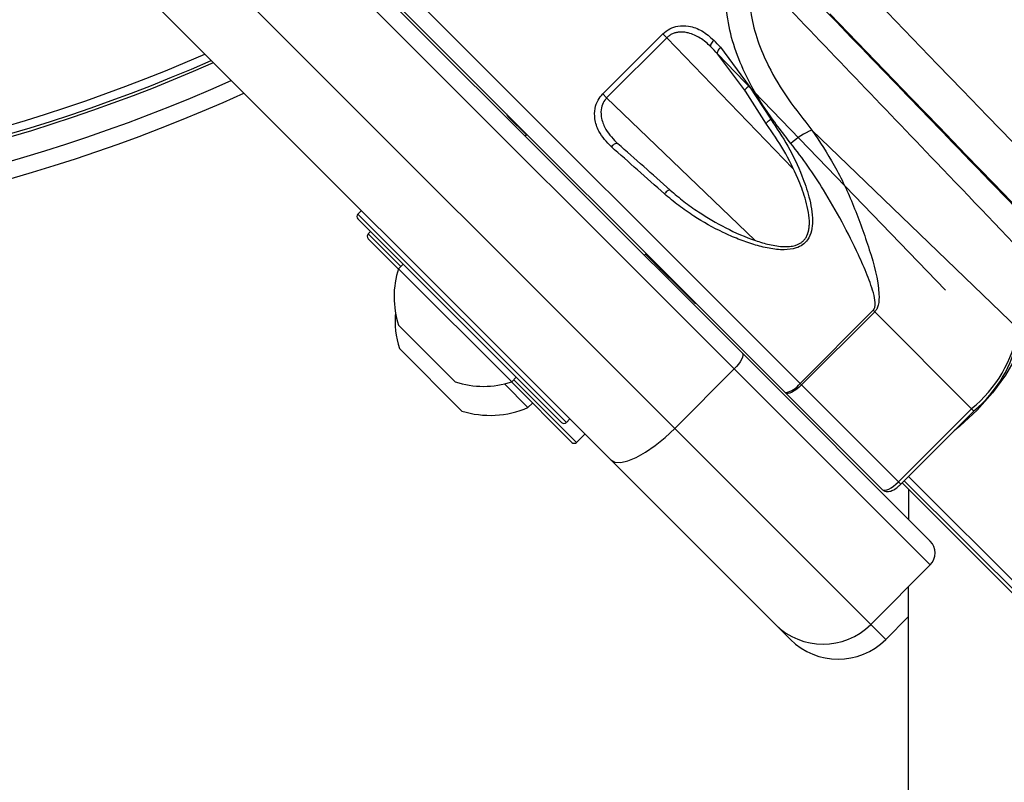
# Paper-space layout '3M DUO In Ground Anchor' of a CAD drawing. Header units: millimetres. Extents: x 10 to 10335, y 20 to 7920.
# Tile 77 of 116: x 3644 to 3702, y 7688 to 7733. Entities that reach past the tile are written whole.
import ezdxf

# ---------------------------------------------------------------- set-up
doc = ezdxf.new("R2010")
doc.units = ezdxf.units.MM

psp = doc.layouts.new('3M DUO In Ground Anchor')

# ---------------------------------------------------------------- linework, layer by layer
at = {"color": 7, "linetype": 'Continuous', "lineweight": 25}
for p, q in [((3656.519, 7743.117), (3686.506, 7713.13)), ((3686.04, 7712.181), (3656.053, 7742.168)), ((3652.518, 7738.632), (3682.505, 7708.645)), ((3678.709, 7706.784), (3648.722, 7736.771)), ((3689.066, 7710.782), (3665.501, 7734.347)), ((3678.232, 7728.511), (3681.8, 7732.078)), ((3682.031, 7731.847), (3678.463, 7728.28)), ((3681.8, 7732.078), (3682.031, 7731.847)), ((3685.224, 7731.285), (3686.928, 7728.971)), ((3686.707, 7728.673), (3685.047, 7730.896)), ((3685.047, 7730.896), (3698.567, 7716.864)), ((3687.954, 7726.711), (3686.707, 7728.673)), ((3686.928, 7728.971), (3688.198, 7727.013)), ((3678.463, 7728.28), (3678.232, 7728.511)), ((3672.644, 7727.133), (3673.701, 7726.076)), ((3690.647, 7726.369), (3702.899, 7714.548)), ((3673.736, 7726.111), (3673.63, 7726.005)), ((3673.736, 7726.111), (3673.63, 7726.005)), ((3663.908, 7721.586), (3663.696, 7721.373)), ((3675.787, 7708.999), (3663.696, 7721.091)), ((3664.446, 7720.34), (3664.305, 7720.198)), ((3666.107, 7718.114), (3664.305, 7719.916)), ((3680.701, 7718.934), (3680.808, 7719.04)), ((3680.701, 7718.934), (3680.808, 7719.04)), ((3680.772, 7719.005), (3683.614, 7716.163)), ((3666.383, 7718.404), (3666.114, 7718.135)), ((3672.831, 7711.417), (3666.114, 7718.135)), ((3681.594, 7718.042), (3681.664, 7718.112)), ((3681.594, 7718.042), (3681.664, 7718.112)), ((3689.939, 7711.323), (3694.279, 7715.663)), ((3694.371, 7715.571), (3690.031, 7711.231)), ((3694.371, 7715.571), (3694.279, 7715.663)), ((3694.371, 7715.571), (3700.119, 7709.823)), ((3669.476, 7711.421), (3666.117, 7714.78)), ((3669.873, 7709.68), (3666.161, 7713.393)), ((3686.506, 7713.13), (3697.672, 7701.963)), ((3672.831, 7711.417), (3673.1, 7711.686)), ((3686.04, 7712.181), (3682.505, 7708.645)), ((3697.672, 7700.549), (3686.04, 7712.181)), ((3673.794, 7709.889), (3672.391, 7711.292)), ((3676.36, 7707.86), (3672.81, 7711.41)), ((3689.939, 7711.323), (3690.031, 7711.231)), ((3690.031, 7711.231), (3695.778, 7705.483)), ((3689.097, 7710.751), (3689.066, 7710.782)), ((3694.836, 7705.012), (3689.097, 7710.751)), ((3673.794, 7709.889), (3674.063, 7710.158)), ((3695.778, 7705.483), (3700.119, 7709.823)), ((3695.922, 7705.339), (3700.262, 7709.68)), ((3676.07, 7708.999), (3676.282, 7709.211)), ((3676.679, 7707.824), (3677.174, 7708.319)), ((3682.505, 7708.645), (3694.136, 7697.014)), ((3676.396, 7707.824), (3676.36, 7707.86)), ((3688.48, 7697.014), (3678.709, 7706.784)), ((3695.993, 7705.41), (3807.627, 7593.776)), ((3696.371, 7705.032), (3696.37, 7703.265)), ((3697.672, 7700.549), (3694.136, 7697.014)), ((3696.367, 7697.46), (3695.029, 7696.121)), ((3689.372, 7696.121), (3688.48, 7697.014))]:
    psp.add_line(p, q, dxfattribs=at)
at = {"color": 8, "linetype": 'Continuous', "lineweight": 25}
for p, q in [((3665.501, 7735.761), (3689.939, 7711.323)), ((3689.512, 7724.085), (3682.031, 7731.847)), ((3684.647, 7731.307), (3685.059, 7730.88)), ((3678.463, 7728.28), (3687.265, 7719.819)), ((3663.696, 7721.373), (3676.07, 7708.999)), ((3664.305, 7720.198), (3666.241, 7718.262)), ((3672.959, 7711.545), (3676.642, 7707.861)), ((3700.119, 7709.823), (3700.262, 7709.68)), ((3676.642, 7707.861), (3676.679, 7707.824)), ((3695.778, 7705.483), (3695.922, 7705.339)), ((3696.131, 7705.548), (4273.956, 7127.723)), ((3696.383, 7705.8), (4391.679, 7010.503)), ((3694.136, 7697.014), (3695.029, 7696.121))]:
    psp.add_line(p, q, dxfattribs=at)
at = {"color": 7, "linetype": 'Continuous', "lineweight": 25, "flags": 128}
for points in [[(3693.646, 7734.878), (3695.134, 7733.338), (3696.622, 7731.799), (3698.106, 7730.262), (3699.589, 7728.728), (3701.069, 7727.196), (3702.546, 7725.666), (3704.02, 7724.14), (3705.49, 7722.617)], [(3704.626, 7719.893), (3703.023, 7721.552), (3701.417, 7723.217), (3699.806, 7724.884), (3698.191, 7726.556), (3696.574, 7728.23), (3694.953, 7729.908), (3693.329, 7731.588), (3691.704, 7733.27)], [(3684.818, 7731.701), (3684.765, 7731.645), (3684.718, 7731.587), (3684.68, 7731.528), (3684.651, 7731.472), (3684.632, 7731.419), (3684.626, 7731.374), (3684.63, 7731.336), (3684.647, 7731.307)], [(3685.224, 7731.285), (3685.171, 7731.228), (3685.123, 7731.17), (3685.084, 7731.112), (3685.055, 7731.056), (3685.035, 7731.005), (3685.028, 7730.96), (3685.031, 7730.924), (3685.047, 7730.896)], [(3686.928, 7728.971), (3686.85, 7728.922), (3686.781, 7728.871), (3686.724, 7728.821), (3686.684, 7728.775), (3686.661, 7728.735), (3686.657, 7728.703), (3686.673, 7728.682), (3686.707, 7728.673)], [(3687.954, 7726.711), (3687.933, 7726.718), (3687.929, 7726.738), (3687.941, 7726.768), (3687.969, 7726.807), (3688.011, 7726.853), (3688.065, 7726.905), (3688.128, 7726.959), (3688.198, 7727.013)], [(3679.129, 7725.551), (3679.103, 7725.57), (3679.067, 7725.576), (3679.022, 7725.57), (3678.971, 7725.551), (3678.915, 7725.52), (3678.857, 7725.479), (3678.8, 7725.428), (3678.744, 7725.371)], [(3682.236, 7722.8), (3682.219, 7722.812), (3682.191, 7722.81), (3682.154, 7722.797), (3682.11, 7722.771), (3682.059, 7722.735), (3682.005, 7722.69), (3681.949, 7722.637), (3681.894, 7722.579)], [(3703.106, 7714.349), (3703.039, 7713.662), (3702.71, 7712.799), (3702.142, 7711.815), (3701.37, 7710.773), (3700.445, 7709.742), (3699.427, 7708.788), (3699.096, 7708.513)], [(3686.506, 7713.13), (3686.539, 7713.069), (3686.544, 7712.983), (3686.521, 7712.876), (3686.47, 7712.752), (3686.393, 7712.614), (3686.293, 7712.47), (3686.174, 7712.323), (3686.04, 7712.181)], [(3690.031, 7711.231), (3689.889, 7711.097), (3689.743, 7710.977), (3689.6, 7710.876), (3689.465, 7710.797), (3689.342, 7710.744), (3689.238, 7710.718), (3689.155, 7710.72), (3689.097, 7710.751)], [(3678.709, 7706.784), (3678.952, 7706.65), (3679.295, 7706.629), (3679.723, 7706.723), (3680.222, 7706.929), (3680.771, 7707.237), (3681.349, 7707.636), (3681.935, 7708.112), (3682.505, 7708.645)], [(3696.368, 7699.245), (3696.357, 7674.813), (3696.337, 7631.98), (3696.317, 7589.148), (3696.298, 7546.315), (3696.278, 7503.482), (3696.257, 7460.65), (3696.237, 7417.817), (3696.217, 7374.985), (3696.197, 7332.152), (3696.176, 7289.32), (3696.155, 7246.487), (3696.135, 7203.655), (3696.114, 7160.822), (3696.093, 7117.99), (3696.072, 7075.157), (3696.05, 7032.325), (3696.029, 6989.492)]]:
    psp.add_lwpolyline(points, dxfattribs=at)
at = {"color": 8, "linetype": 'Continuous', "lineweight": 25}
for radius, start, end in [(97.434, 246.20971, 293.79029), (96.934, 246.32441, 293.67559)]:
    psp.add_arc((3615.689, 7819.655), radius, start, end, dxfattribs=at)
at = {"color": 7, "linetype": 'Continuous', "lineweight": 25}
for centre, radius, start, end in [((3615.689, 7819.655), 97.605, 246.17087, 293.82913), ((3615.689, 7819.655), 99, 245.85846, 294.14154), ((3615.689, 7819.655), 100, 245.6403, 294.3597), ((3672.998, 7727.486), 0.5, 199.15807, 225), ((3692.497, 7722.119), 4.636, 113.51889, 131.91879), ((3663.837, 7721.232), 0.2, 135, 225), ((3664.446, 7720.057), 0.2, 135, 225), ((3671.159, 7716.463), 5.315, 161.66162, 198.45913), ((3683.967, 7716.517), 0.5, 225, 250.84193), ((3671.552, 7715.072), 5.647, 175.25951, 197.29913), ((3695.157, 7715.923), 7.862, 309.12455, 349.93267), ((3695.56, 7715.458), 7.433, 309.12455, 349.93267), ((3671.159, 7716.463), 5.315, 251.54087, 288.33838), ((3688.893, 7712.035), 1.265, 277.86183, 325.76497), ((3671.552, 7715.072), 5.647, 252.70087, 293.38979), ((3675.928, 7709.141), 0.2, 225, 315), ((3676.538, 7707.966), 0.2, 225, 315), ((3696.965, 7701.256), 1, 315, 45), ((3691.308, 7699.842), 4, 225, 315), ((3692.2, 7698.95), 4, 225, 315)]:
    psp.add_arc(centre, radius, start, end, dxfattribs=at)
for centre, major_axis, ratio, start_param, end_param in [((3692.026, 7751.149), (118.591, -114.848), 0.005437, 4.788915, 4.892995), ((3692.692, 7723.355), (-19.478, 20.12), 0.005812, 5.111886, 5.134546), ((3692.405, 7723.076), (-19.196, 19.837), 0.005896, 5.111889, 5.134549), ((3685.972, 7716.634), (20.584, -19.014), 0.058954, 1.824349, 1.983446), ((3686.243, 7716.928), (20.301, -18.731), 0.059805, 1.82428, 1.983378), ((3695.543, 7705.719), (0.707, 0.707), 0.332984, 3.141593, 4.712389)]:
    psp.add_ellipse(centre, major_axis=major_axis, ratio=ratio, start_param=start_param, end_param=end_param, dxfattribs=at)
for points, knots in [([(3700.86, 7746.918), (3704.203, 7743.72), (3709.677, 7738.481), (3715.159, 7733.239), (3717.293, 7731.198)], [0, 0, 0, 0, 0.610672, 1, 1, 1, 1]), ([(3716.39, 7729.914), (3714.27, 7731.959), (3708.817, 7737.214), (3703.369, 7742.466), (3700.041, 7745.674)], [0, 0, 0, 0, 0.388949, 1, 1, 1, 1]), ([(3689.4, 7725.568), (3688.88, 7726.239), (3687.842, 7727.579), (3686.404, 7730.078), (3685.456, 7732.955), (3685.567, 7736.142), (3686.582, 7738.641), (3687.667, 7739.867), (3688.065, 7740.316)], [0, 0, 0, 0, 0.151687, 0.303172, 0.526485, 0.711728, 0.894443, 1, 1, 1, 1]), ([(3687.4, 7736.965), (3687.332, 7736.775), (3687.197, 7736.393), (3687.007, 7735.58), (3686.901, 7734.509), (3687.015, 7733.116), (3687.395, 7731.649), (3688.121, 7729.973), (3689.199, 7728.19), (3690.161, 7726.98), (3690.647, 7726.369)], [0, 0, 0, 0, 0.0517256, 0.1038785, 0.2158466, 0.3312463, 0.4693145, 0.6108389, 0.8034839, 1, 1, 1, 1]), ([(3689.67, 7735.304), (3692.879, 7731.975), (3698.13, 7726.527), (3703.386, 7721.075), (3705.43, 7718.954)], [0, 0, 0, 0, 0.611051, 1, 1, 1, 1]), ([(3704.146, 7718.051), (3702.105, 7720.185), (3696.863, 7725.667), (3691.625, 7731.141), (3688.426, 7734.484)], [0, 0, 0, 0, 0.389328, 1, 1, 1, 1]), ([(3681.8, 7732.078), (3681.933, 7732.189), (3682.201, 7732.409), (3682.744, 7732.573), (3683.411, 7732.563), (3684.161, 7732.285), (3684.595, 7731.9), (3684.818, 7731.701)], [0, 0, 0, 0, 0.142347, 0.284676, 0.473251, 0.728841, 1, 1, 1, 1]), ([(3684.647, 7731.307), (3684.547, 7731.403), (3684.348, 7731.597), (3684.02, 7731.832), (3683.674, 7732.019), (3683.348, 7732.133), (3683.04, 7732.187), (3682.788, 7732.188), (3682.56, 7732.151), (3682.367, 7732.084), (3682.185, 7731.986), (3682.083, 7731.894), (3682.031, 7731.847)], [0, 0, 0, 0, 0.140895, 0.283606, 0.412999, 0.545123, 0.637108, 0.731403, 0.798364, 0.867148, 0.932264, 1, 1, 1, 1]), ([(3678.744, 7725.371), (3678.468, 7725.662), (3678.012, 7726.142), (3677.74, 7726.97), (3677.745, 7727.612), (3677.917, 7728.136), (3678.132, 7728.392), (3678.232, 7728.511)], [0, 0, 0, 0, 0.343371, 0.565902, 0.738595, 0.878696, 1, 1, 1, 1]), ([(3678.463, 7728.28), (3678.385, 7728.185), (3678.215, 7727.977), (3678.104, 7727.536), (3678.148, 7726.985), (3678.446, 7726.256), (3678.869, 7725.819), (3679.129, 7725.551)], [0, 0, 0, 0, 0.1125789, 0.2453844, 0.4149733, 0.6412736, 1, 1, 1, 1]), ([(3688.198, 7727.013), (3688.551, 7726.488), (3689.263, 7725.429), (3690.003, 7723.859), (3690.437, 7722.597), (3690.636, 7721.693), (3690.702, 7721.013), (3690.648, 7720.378), (3690.449, 7719.874), (3690.106, 7719.532), (3689.628, 7719.307), (3688.939, 7719.228), (3688.087, 7719.328), (3687.175, 7719.561), (3686.267, 7719.885), (3685.06, 7720.416), (3683.874, 7721.082), (3682.726, 7721.872), (3682.172, 7722.342), (3681.894, 7722.579)], [0, 0, 0, 0, 0.110467, 0.223154, 0.298255, 0.339908, 0.382171, 0.415364, 0.448777, 0.472891, 0.496968, 0.53824, 0.59033, 0.643876, 0.69987, 0.756256, 0.87127, 0.935394, 1, 1, 1, 1]), ([(3682.236, 7722.8), (3682.502, 7722.572), (3683.036, 7722.115), (3684.124, 7721.348), (3685.523, 7720.527), (3686.951, 7719.897), (3688.123, 7719.55), (3688.81, 7719.438), (3689.327, 7719.449), (3689.609, 7719.498), (3689.834, 7719.579), (3690, 7719.67), (3690.148, 7719.791), (3690.277, 7719.947), (3690.38, 7720.141), (3690.433, 7720.31), (3690.473, 7720.496), (3690.496, 7720.698), (3690.498, 7721.106), (3690.422, 7721.655), (3690.253, 7722.304), (3690.044, 7722.92), (3689.658, 7723.879), (3689.007, 7725.184), (3688.307, 7726.199), (3687.954, 7726.711)], [0, 0, 0, 0, 0.064649, 0.129752, 0.243459, 0.359302, 0.411561, 0.464735, 0.484657, 0.505005, 0.516351, 0.527964, 0.539159, 0.550764, 0.564407, 0.578554, 0.582812, 0.598924, 0.615265, 0.656687, 0.698892, 0.73666, 0.774567, 0.886299, 1, 1, 1, 1]), ([(3690.647, 7726.369), (3691.105, 7725.682), (3692.045, 7724.272), (3693.164, 7721.848), (3694.073, 7719.286), (3694.643, 7717.31), (3694.633, 7716.101), (3694.515, 7715.744), (3694.416, 7715.624), (3694.371, 7715.571)], [0, 0, 0, 0, 0.216048, 0.443479, 0.676218, 0.906067, 0.960964, 0.982482, 1, 1, 1, 1]), ([(3694.279, 7715.663), (3694.305, 7715.695), (3694.337, 7715.734), (3694.383, 7715.842), (3694.427, 7716.108), (3694.337, 7716.573), (3694.158, 7717.158), (3693.852, 7717.962), (3693.3, 7719.218), (3692.449, 7720.917), (3691.438, 7722.676), (3690.427, 7724.24), (3689.743, 7725.124), (3689.4, 7725.568)], [0, 0, 0, 0, 0.0107719, 0.0133874, 0.0311197, 0.0817132, 0.1389665, 0.1965789, 0.3127755, 0.5063786, 0.7016212, 0.8502707, 1, 1, 1, 1]), ([(3694.836, 7705.012), (3694.881, 7704.977), (3694.967, 7704.912), (3695.126, 7704.889), (3695.301, 7704.914), (3695.512, 7705.007), (3695.737, 7705.163), (3695.872, 7705.291), (3695.922, 7705.339)], [0, 0, 0, 0, 0.135618, 0.257561, 0.398543, 0.612167, 0.854793, 1, 1, 1, 1])]:
    psp.add_open_spline(points, degree=3, knots=knots, dxfattribs=at)

doc.saveas('drawing.dxf')
